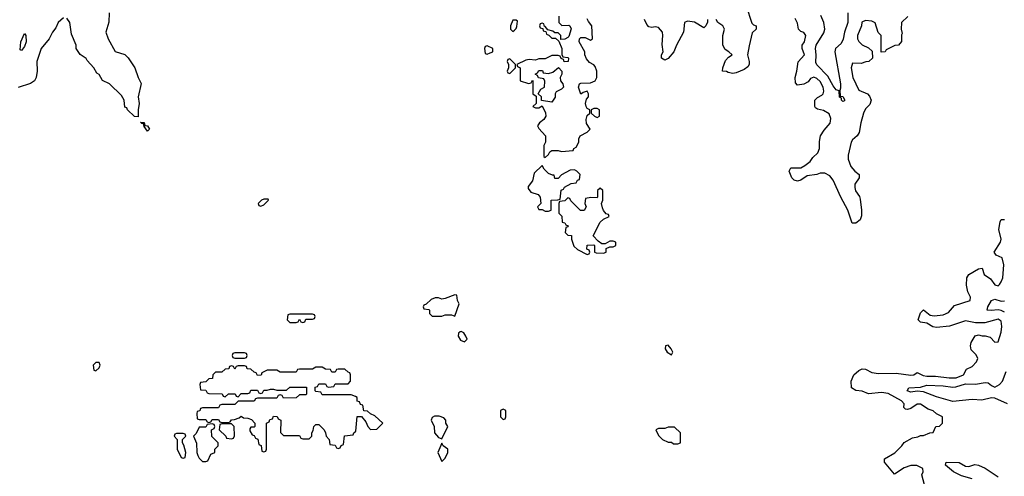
# Model space of a CAD drawing. Header units: inches. Extents: x 2601682 to 2755810, y 449311 to 584050.
# Tile 110 of 256: x 2656939 to 2663029, y 463762 to 466588. Entities that reach past the tile are written whole.
import ezdxf

# ---------------------------------------------------------------- set-up
doc = ezdxf.new("R2010")
doc.units = ezdxf.units.IN
doc.header["$MEASUREMENT"] = 0
doc.layers.add('C6456', color=7, linetype='Continuous')
doc.layers.add('C6466', color=7, linetype='Continuous')

msp = doc.modelspace()

# ---------------------------------------------------------------- linework, layer by layer
at = {"layer": 'C6456', "color": 2}
for points, elevation in [([(2657210, 466599.5), (2657178, 466570), (2657163.4, 466536.6), (2657142.8, 466510), (2657121, 466470), (2657071.3, 466410), (2657046, 466330), (2657046.8, 466270), (2657041, 466230), (2657031, 466209), (2657007.3, 466192.7), (2656930, 466169)], 10), ([(2657492, 466630), (2657491.6, 466571.6), (2657472, 466510), (2657486, 466470), (2657530, 466392), (2657590, 466372), (2657610, 466352), (2657651.3, 466290), (2657671.3, 466230), (2657690, 466194), (2657671.3, 466110), (2657678, 466070), (2657672, 466030), (2657672.7, 465987.3), (2657650, 465988), (2657606, 466030), (2657602, 466042), (2657590, 466046), (2657586, 466090), (2657570, 466118), (2657495.3, 466190), (2657452.5, 466212.5), (2657430, 466248), (2657417.2, 466257.2), (2657399, 466290), (2657356, 466336), (2657350, 466348), (2657312.7, 466372.7), (2657289, 466409), (2657288.7, 466430), (2657259.3, 466499.3), (2657249.2, 466570), (2657230, 466597)], 10), ([(2660000, 466586), (2659990, 466586), (2659974, 466550), (2659974, 466530), (2659990, 466514), (2660000, 466524)], 14), ([(2660000, 466316), (2659970, 466346), (2659958, 466342), (2659954, 466330), (2659962, 466310), (2659962, 466290), (2659954, 466270), (2659958, 466258), (2659970, 466254), (2660000, 466284)], 14)]:
    msp.add_lwpolyline(points, dxfattribs=dict(at, elevation=elevation))
for points, elevation in [([(2656950, 466398), (2656942, 466402), (2656946.6, 466450), (2656970, 466502), (2656978, 466490), (2656978.8, 466450), (2656970, 466422)], 6), ([(2659830, 466426), (2659818, 466422), (2659814, 466410), (2659818, 466378), (2659830, 466374), (2659850, 466382), (2659866, 466390), (2659866, 466410)], 14), ([(2657730, 465898), (2657710, 465926), (2657706, 465946), (2657694, 465946), (2657687.3, 465952.7), (2657710, 465952), (2657714, 465934), (2657730.9, 465930.9), (2657742, 465910)], 10), ([(2658450, 465478), (2658434, 465470), (2658414, 465450), (2658418, 465438), (2658430, 465434), (2658450, 465442), (2658478, 465470), (2658476.4, 465476.4)], 14), ([(2659630, 464886), (2659570, 464862), (2659550, 464858), (2659530, 464866), (2659510, 464866), (2659483.6, 464856.4), (2659452.7, 464827.3), (2659438, 464822), (2659434, 464810), (2659438, 464798), (2659470, 464794), (2659474, 464790), (2659474, 464770), (2659490, 464754), (2659550, 464754), (2659570, 464762), (2659610, 464762), (2659630, 464754), (2659658, 464830), (2659648, 464850), (2659642, 464882)], 14), ([(2658750, 464766), (2658610, 464766), (2658598, 464762), (2658594, 464730), (2658610, 464714), (2658650, 464714), (2658662, 464718), (2658670, 464734), (2658678, 464718), (2658690, 464714), (2658702, 464718), (2658710, 464734), (2658750, 464734), (2658762, 464738), (2658766, 464750), (2658762, 464762)], 14), ([(2659670, 464658), (2659663.6, 464656.4), (2659652.7, 464647.3), (2659652, 464630), (2659665.4, 464605.4), (2659690, 464594), (2659706, 464610), (2659698, 464630), (2659686, 464650)], 14), ([(2658330, 464526), (2658270, 464526), (2658258, 464522), (2658254, 464510), (2658258, 464498), (2658270, 464494), (2658330, 464494), (2658342, 464498), (2658346, 464510), (2658342, 464522)], 14), ([(2657430, 464466), (2657410, 464466), (2657394, 464450), (2657398, 464418), (2657410, 464414), (2657430, 464434), (2657438, 464450)], 14), ([(2658330, 464446), (2658290, 464446), (2658278, 464442), (2658270, 464426), (2658262, 464442), (2658250, 464446), (2658238, 464442), (2658232.7, 464427.3), (2658210, 464426), (2658190, 464406), (2658150, 464406), (2658134, 464390), (2658132.7, 464367.3), (2658110, 464366), (2658090, 464346), (2658058, 464342), (2658054, 464330), (2658058, 464298), (2658090, 464294), (2658098, 464278), (2658110, 464274), (2658191.6, 464271.6), (2658198, 464258), (2658210, 464254), (2658230, 464272), (2658271.6, 464271.6), (2658278, 464258), (2658290, 464254), (2658310, 464274), (2658350, 464274), (2658362, 464278), (2658370, 464294), (2658410, 464294), (2658418, 464278), (2658430, 464274), (2658442, 464278), (2658450, 464294), (2658470, 464294), (2658490, 464302), (2658510, 464302), (2658530, 464294), (2658590, 464294), (2658610, 464314), (2658712.7, 464312.7), (2658714, 464270), (2658710, 464266), (2658670, 464266), (2658650, 464248), (2658570, 464246), (2658562, 464262), (2658550, 464266), (2658538, 464262), (2658530, 464246), (2658410, 464246), (2658398, 464242), (2658390, 464226), (2658290, 464226), (2658270, 464206), (2658190, 464206), (2658178, 464202), (2658170, 464186), (2658070, 464186), (2658058, 464182), (2658052.7, 464167.3), (2658038, 464162), (2658034, 464150), (2658038, 464118), (2658050, 464114), (2658090, 464114), (2658098, 464098), (2658110, 464094), (2658122, 464098), (2658130, 464114), (2658170, 464114), (2658178, 464098), (2658190, 464094), (2658230, 464094), (2658242, 464098), (2658248.4, 464111.6), (2658267.3, 464112.7), (2658296.4, 464123.6), (2658310, 464134), (2658323.6, 464123.6), (2658350, 464122), (2658372.7, 464112.7), (2658394, 464090), (2658394, 464070), (2658390, 464066), (2658370, 464066), (2658363.6, 464056.4), (2658363.6, 464043.6), (2658378, 464018), (2658390, 464014), (2658398, 463998), (2658412.7, 463992.7), (2658418, 463958), (2658432.7, 463952.7), (2658438, 463918), (2658450, 463914), (2658462, 463918), (2658466, 463930), (2658466, 464090), (2658482, 464098), (2658487.3, 464112.7), (2658502, 464118), (2658510, 464134), (2658532.7, 464132.7), (2658538, 464118), (2658554, 464110), (2658552.7, 464032.7), (2658570, 464014), (2658670, 464014), (2658678, 463998), (2658690, 463994), (2658730, 463994), (2658746, 464010), (2658746, 464030), (2658754.6, 464045.4), (2658758, 464070), (2658770, 464082), (2658790, 464082), (2658822, 464050), (2658831.6, 464031.6), (2658834, 464010), (2658854, 463990), (2658858, 463958), (2658890, 463954), (2658898, 463938), (2658910, 463934), (2658922, 463938), (2658927.3, 463952.7), (2658942, 463958), (2658947.3, 464012.7), (2659002, 464018), (2659006, 464030), (2659018, 464042), (2659027.3, 464132.7), (2659052.7, 464132.7), (2659079.8, 464099.8), (2659092, 464070), (2659110, 464052), (2659147.3, 464052.7), (2659186, 464090), (2659136.4, 464136.4), (2659108.4, 464148.4), (2659090, 464166), (2659067.3, 464167.3), (2659062, 464202), (2659047.3, 464207.3), (2659042, 464222), (2659027.3, 464227.3), (2659026, 464250), (2659016.4, 464256.4), (2658990, 464266), (2658810, 464266), (2658802, 464282), (2658770, 464286), (2658766, 464290), (2658767.3, 464312.7), (2658782, 464318), (2658790, 464334), (2658830, 464334), (2658838, 464318), (2658850, 464314), (2658882, 464318), (2658890, 464334), (2658970, 464334), (2658986, 464350), (2658986, 464390), (2658982, 464402), (2658970, 464406), (2658950, 464426), (2658910, 464426), (2658898, 464422), (2658890, 464406), (2658870, 464406), (2658862, 464422), (2658830, 464426), (2658810, 464438), (2658770, 464438), (2658750, 464426), (2658670, 464426), (2658658, 464422), (2658650, 464406), (2658550, 464406), (2658530, 464418), (2658470, 464418), (2658438, 464402), (2658432.7, 464387.3), (2658410, 464386), (2658402, 464402), (2658390, 464406), (2658370, 464426), (2658347.3, 464427.3), (2658342, 464442)], 14), ([(2659930, 464178), (2659914, 464170), (2659914, 464130), (2659930, 464114), (2659942, 464118), (2659946, 464130), (2659946, 464170)], 14), ([(2659534.6, 464134.6), (2659505.4, 464134.6), (2659490, 464126), (2659484.7, 464110), (2659502, 464070), (2659504.7, 464030), (2659530, 464002), (2659550, 463994), (2659588, 464070), (2659575.3, 464090), (2659575.3, 464110), (2659563.1, 464123.1)], 14), ([(2657950, 464026), (2657910, 464026), (2657898, 464022), (2657894, 464010), (2657914, 463990), (2657914, 463930), (2657938, 463878), (2657950, 463874), (2657962, 463878), (2657966, 463910), (2657954.6, 463954.6), (2657946, 463970), (2657946, 463990), (2657966, 464010), (2657962, 464022)], 14), ([(2658130, 464086), (2658098, 464082), (2658090, 464066), (2658050, 464066), (2658030, 464026), (2658014, 464010), (2658032.7, 463967.3), (2658034, 463910), (2658042, 463890), (2658050, 463874), (2658070, 463854), (2658090, 463854), (2658102, 463858), (2658122, 463898), (2658146, 463910), (2658146, 463930), (2658166, 463950), (2658166, 463970), (2658128.4, 464008.4), (2658126, 464050), (2658142, 464058), (2658146, 464070), (2658142, 464082)], 14), ([(2658250, 464086), (2658190, 464086), (2658178, 464082), (2658174, 464050), (2658214, 464010), (2658218, 463998), (2658250, 463994), (2658262, 463998), (2658267.3, 464012.7), (2658266, 464070)], 14), ([(2659550, 463966), (2659524.7, 463910), (2659550, 463854), (2659570, 463874), (2659588, 463910), (2659588, 463930), (2659558, 463950)], 14)]:
    msp.add_lwpolyline(points, close=True, dxfattribs=dict(at, elevation=elevation))
at = {"layer": 'C6466', "color": 2}
for points, elevation in [([(2661433, 466673), (2661467.1, 466567.1), (2661476.9, 466556.9), (2661494, 466550), (2661494, 466530), (2661470, 466506), (2661450, 466426), (2661441, 466370), (2661452, 466330), (2661452, 466310), (2661443.6, 466296.4), (2661419.8, 466280.2), (2661370, 466259), (2661350, 466255.3), (2661321.2, 466261.2), (2661310, 466268), (2661286, 466270), (2661288, 466290), (2661304.7, 466335.3), (2661323.1, 466356.9), (2661346, 466370), (2661326, 466390), (2661303.1, 466403.1), (2661288, 466430), (2661288.7, 466490), (2661298, 466530), (2661288, 466550), (2661258, 466570), (2661246, 466590)], 10), ([(2660000, 466524), (2660010, 466534), (2660014.6, 466545.4), (2660018, 466578), (2660010, 466586), (2660000, 466586)], 14), ([(2660274, 466610), (2660274, 466570), (2660292.7, 466552.7), (2660334.8, 466554.8), (2660342, 466550), (2660351.1, 466531.1), (2660336, 466484), (2660330, 466478), (2660311.6, 466468.4), (2660286, 466466), (2660286, 466490), (2660270, 466506), (2660250, 466506), (2660236.4, 466516.4), (2660206, 466526), (2660190, 466546), (2660186, 466546), (2660182, 466562), (2660170, 466566), (2660158, 466562), (2660154, 466550), (2660158, 466538), (2660174, 466534), (2660178, 466518), (2660194, 466514), (2660198, 466498), (2660212.7, 466492.7), (2660230, 466474), (2660252.7, 466472.7), (2660274, 466454), (2660292, 466410), (2660292.7, 466372.7), (2660298, 466358), (2660330, 466354), (2660334, 466350), (2660331.6, 466328.4), (2660307.3, 466327.3), (2660302, 466342), (2660288, 466348), (2660282, 466362), (2660270, 466366), (2660230, 466366), (2660190, 466346), (2660150, 466346), (2660130, 466338), (2660090, 466342), (2660070, 466338), (2660014, 466310), (2660018, 466298), (2660034, 466290), (2660034, 466210), (2660086, 466194), (2660102, 466198), (2660110, 466214), (2660114, 466210), (2660114, 466130), (2660134, 466114), (2660134, 466070), (2660114, 466050), (2660130, 466042), (2660150, 466042), (2660170, 466054), (2660191.6, 466011.6), (2660194, 465990), (2660182, 465970), (2660154, 465950), (2660142, 465930), (2660150, 465914), (2660192, 465870), (2660191.1, 465828.9), (2660182, 465810), (2660182, 465742), (2660190, 465734), (2660210, 465754), (2660218, 465770), (2660230, 465778), (2660270, 465778.8), (2660290, 465771.3), (2660362, 465778), (2660366, 465790), (2660380.4, 465799.6), (2660398, 465830), (2660398, 465850), (2660406, 465870), (2660450, 465892), (2660468, 465910), (2660445.2, 465945.2), (2660442, 465970), (2660450, 465994), (2660466, 466010), (2660466, 466030), (2660450, 466038), (2660442, 466050), (2660439, 466070), (2660444, 466096), (2660458, 466110), (2660458, 466130), (2660450, 466146), (2660423.6, 466136.4), (2660410, 466126), (2660395.3, 466170), (2660402, 466190), (2660410, 466196), (2660470, 466198), (2660498, 466210), (2660509, 466231), (2660509.1, 466269.1), (2660498.6, 466298.6), (2660490, 466308.7), (2660463.1, 466323.1), (2660444.7, 466344.7), (2660435.3, 466370), (2660435.3, 466390), (2660399, 466450), (2660402, 466470), (2660410, 466478), (2660436.9, 466476.9), (2660470, 466461), (2660482, 466470), (2660477.2, 466550), (2660456.6, 466576.6), (2660450, 466594)], 14), ([(2661194, 466590), (2661192.7, 466572.7), (2661182, 466550), (2661170, 466538), (2661113.2, 466573.2), (2661070, 466579), (2661052, 466570), (2661044, 466510), (2661001, 466430), (2660986, 466390), (2660950, 466348), (2660930, 466338), (2660908.7, 466350), (2660909, 466370), (2660919, 466390), (2660913.6, 466433.6), (2660918, 466490), (2660915.1, 466510), (2660890, 466539), (2660870, 466544), (2660850, 466539), (2660830, 466544), (2660818, 466558), (2660804, 466590)], 10), ([(2662431.6, 466608.4), (2662394, 466570), (2662392, 466530), (2662398, 466502), (2662394, 466494), (2662392.7, 466452.7), (2662374, 466430), (2662352.7, 466427.3), (2662298, 466402), (2662291.6, 466388.4), (2662267.3, 466387.3), (2662268, 466490), (2662249.2, 466509.2), (2662230, 466568), (2662210, 466579), (2662170, 466582), (2662147.3, 466572.7), (2662146, 466550), (2662121, 466490), (2662121, 466470), (2662130, 466452), (2662150, 466432), (2662190, 466414), (2662212.7, 466392.7), (2662214, 466350), (2662191.6, 466328.4), (2662172.7, 466327.3), (2662143.6, 466316.4), (2662090, 466318), (2662081, 466290), (2662091.3, 466230), (2662130, 466152), (2662182, 466130), (2662195.3, 466115.3), (2662204.7, 466090), (2662197.3, 466062.7), (2662170, 466035.3), (2662158.8, 466010), (2662140.7, 465950), (2662130.5, 465889.5), (2662118.8, 465870), (2662090, 465844), (2662082, 465830), (2662063.8, 465750), (2662064.1, 465724.1), (2662079.8, 465679.8), (2662104.7, 465650), (2662131.3, 465630), (2662131, 465610), (2662104, 465570), (2662104, 465550), (2662108.1, 465528.1), (2662132.7, 465492.7), (2662137.5, 465477.5), (2662146.8, 465410), (2662146.4, 465373.6), (2662138, 465350), (2662110, 465328.7), (2662089, 465329), (2662061.2, 465410), (2662017.2, 465490), (2661970, 465595.3), (2661950, 465621.2), (2661918, 465638), (2661890, 465637.2), (2661870, 465629.3), (2661810, 465621.2), (2661770, 465594), (2661750, 465588.7), (2661730, 465595.3), (2661715.3, 465610), (2661698, 465650), (2661708.4, 465671.6), (2661770, 465670.8), (2661795.5, 465684.5), (2661828.7, 465710), (2661845.6, 465734.4), (2661875.5, 465764.5), (2661885.2, 465790), (2661886.3, 465833.7), (2661893.2, 465870), (2661914.8, 465905.2), (2661951.7, 465948.3), (2661955.5, 465975.5), (2661945.2, 466005.2), (2661910, 466025.2), (2661874.6, 466034.6), (2661862, 466042), (2661858, 466050), (2661858, 466090), (2661874.6, 466105.4), (2661900.2, 466119.8), (2661909, 466130), (2661913.8, 466146.2), (2661909.4, 466170), (2661890, 466206), (2661870, 466223.7), (2661850, 466232.3), (2661830, 466224), (2661816.1, 466203.9), (2661790, 466189.3), (2661750, 466182), (2661738, 466198), (2661734.5, 466230), (2661746, 466270), (2661753.2, 466326.8), (2661794, 466370), (2661778, 466410), (2661778, 466430), (2661794, 466450), (2661802, 466490), (2661790, 466508), (2661770, 466515.3), (2661755.3, 466530), (2661750, 466566), (2661734.6, 466594.6)], 10), ([(2662061.3, 466630), (2662061.5, 466570), (2662040.3, 466510), (2662033.1, 466466.9), (2662019.3, 466440.7), (2661986, 466410), (2661981.3, 466390), (2662016.3, 466190), (2662016.8, 466163.2), (2662011.3, 466150), (2662014, 466114), (2662030, 466112), (2662042, 466090), (2662036.9, 466083.1), (2662030, 466082), (2662022, 466090), (2662022, 466102), (2662010, 466108), (2662008.4, 466148.4), (2661990, 466154), (2661970, 466179.3), (2661937.8, 466237.8), (2661868.5, 466308.5), (2661863.1, 466323.1), (2661865.1, 466370), (2661861, 466410), (2661865.7, 466430), (2661913.8, 466506.2), (2661918.9, 466530), (2661913, 466570), (2661894.2, 466614.2)], 6), ([(2660000, 466284), (2660006, 466290), (2660006, 466310), (2660000, 466316)], 14), ([(2662535.3, 463710), (2662518, 463770), (2662528, 463790), (2662526, 463810), (2662488.4, 463828.4), (2662450, 463828.7), (2662410, 463815.3), (2662350, 463775.3), (2662288, 463850), (2662288, 463870), (2662352.5, 463907.5), (2662395.3, 463950), (2662410, 463972), (2662460.4, 463999.6), (2662494.6, 464005.4), (2662510, 464014), (2662530, 464014), (2662568.4, 464031.6), (2662590, 464034), (2662606, 464070), (2662627.3, 464072.7), (2662646, 464090), (2662646, 464130), (2662610, 464148), (2662590, 464168), (2662558, 464178), (2662510, 464208), (2662490, 464208), (2662450, 464182), (2662430, 464175.3), (2662418, 464178), (2662408, 464188), (2662408.7, 464210), (2662392.7, 464230), (2662310, 464275.1), (2662270, 464280.7), (2662190, 464272.7), (2662150, 464289.3), (2662110, 464293.2), (2662084, 464310), (2662082.7, 464350), (2662099.3, 464390), (2662130, 464416), (2662150, 464426.8), (2662170, 464424), (2662210, 464404.9), (2662250, 464399.1), (2662359.9, 464399.9), (2662450, 464388.2), (2662469.1, 464390.9), (2662490, 464404.7), (2662526.6, 464386.6), (2662550, 464381.6), (2662602.5, 464382.5), (2662689, 464371), (2662731.6, 464371.6), (2662777.2, 464390), (2662795.3, 464424.7), (2662830, 464442), (2662858, 464470), (2662866, 464490), (2662854.6, 464514.6), (2662824.7, 464544.7), (2662819, 464570), (2662824, 464590), (2662848.9, 464631.1), (2662870, 464638), (2662891.1, 464631.1), (2662911, 464631), (2662942, 464622), (2662970, 464592), (2662990, 464594), (2663010, 464654), (2663013.6, 464690), (2663010, 464722), (2662990, 464734.5), (2662908.3, 464711.7), (2662850, 464711.6), (2662790, 464723.6), (2662690, 464691.8), (2662610, 464682), (2662587.2, 464687.2), (2662550, 464709.2), (2662510, 464715.3), (2662495.3, 464730), (2662510, 464774), (2662530, 464792), (2662570, 464758.8), (2662594.8, 464754.8), (2662650, 464761.6), (2662684.1, 464775.9), (2662720.2, 464819.8), (2662818, 464850), (2662819, 464870), (2662803.2, 464903.2), (2662794.6, 464945.4), (2662797.2, 464990), (2662810, 465010.8), (2662870, 465046), (2662892, 465050), (2662904.7, 465010), (2662944, 464984), (2662970, 464946.8), (2662990, 464941), (2662999, 464950), (2663010, 464964.7), (2663019.5, 464990), (2663026.6, 465070), (2663014.8, 465114.8), (2662978, 465130), (2662966, 465150), (2663005.2, 465210), (2663009.2, 465230), (2662995.3, 465290), (2663003.1, 465336.9), (2663010, 465352), (2663030.9, 465350.9)], 10), ([(2663030, 464777.7), (2663010, 464788.7), (2662990, 464793), (2662947.7, 464787.7), (2662922, 464790), (2662926.6, 464810), (2662950, 464850.7), (2662970, 464858.4), (2663010, 464846.7), (2663030, 464848.7)], 6), ([(2663049.6, 464210), (2662970, 464246.4), (2662950, 464247.7), (2662890, 464233), (2662830, 464236.5), (2662710, 464224.6), (2662610, 464254), (2662530, 464285.1), (2662490.4, 464289.6), (2662450, 464282.7), (2662429.2, 464290), (2662438, 464310), (2662510, 464313.4), (2662550, 464326.7), (2662650, 464322.8), (2662710, 464313.2), (2662730, 464315.2), (2662790, 464335), (2662850, 464333), (2662910, 464342.6), (2662930, 464339.6), (2662950, 464323.1), (2662970, 464314.4), (2662999.5, 464330), (2663018, 464350), (2663039.8, 464410)], 6), ([(2662830, 463745.4), (2662764.7, 463764.7), (2662714, 463790), (2662665.2, 463830), (2662668.7, 463850), (2662750, 463847.3), (2662790, 463824), (2662810, 463823), (2662846, 463834), (2662870, 463830.6), (2662910, 463812.7), (2662990, 463757.6)], 6)]:
    msp.add_lwpolyline(points, dxfattribs=dict(at, elevation=elevation))
at = {"layer": 'C6466', "color": 2, "elevation": 14}
for points in [[(2660230, 466078), (2660167.3, 466087.3), (2660166, 466110), (2660146, 466130), (2660163.1, 466156.9), (2660186, 466170), (2660187.3, 466207.3), (2660182, 466222), (2660148, 466228), (2660142, 466242), (2660128, 466250), (2660142, 466258), (2660150, 466274), (2660172.7, 466272.7), (2660178, 466258), (2660210, 466254), (2660236.4, 466263.6), (2660272, 466292), (2660292, 466270), (2660292, 466250), (2660282, 466230), (2660284.7, 466210), (2660298, 466190), (2660302, 466170), (2660290, 466158), (2660258, 466142), (2660251.3, 466130), (2660251.3, 466108.7)], [(2660510, 466038), (2660490, 466038), (2660474, 466030), (2660474, 466010), (2660494, 465990), (2660510, 465982), (2660526, 465990), (2660526, 466030)], [(2660170, 465686), (2660121, 465639), (2660111.3, 465590), (2660083.6, 465556.4), (2660083.6, 465543.6), (2660101, 465521), (2660145.4, 465505.4), (2660158, 465490), (2660162, 465450), (2660142, 465430), (2660150, 465414), (2660170, 465414), (2660190, 465402), (2660210, 465402), (2660226, 465410), (2660226, 465470), (2660267.3, 465472.7), (2660282, 465478), (2660287.3, 465532.7), (2660302, 465538), (2660308.4, 465551.6), (2660350, 465574), (2660382, 465578), (2660390, 465594), (2660402, 465598), (2660406, 465630), (2660386, 465650), (2660370, 465658), (2660343.6, 465656.4), (2660290, 465628), (2660270, 465606), (2660250, 465606), (2660246, 465626), (2660234, 465626), (2660210, 465635.3), (2660183.1, 465663.1)], [(2660530, 465546), (2660514, 465530), (2660514, 465490), (2660510, 465486), (2660472.7, 465487.3), (2660438, 465482), (2660434, 465450), (2660442, 465430), (2660430, 465406), (2660407.3, 465407.3), (2660347.3, 465467.3), (2660342, 465482), (2660330, 465486), (2660310, 465466), (2660278, 465462), (2660274, 465450), (2660274, 465390), (2660291.6, 465371.6), (2660294, 465334), (2660311.6, 465331.6), (2660318, 465318), (2660331.6, 465311.6), (2660330, 465306), (2660318, 465302), (2660314, 465270), (2660330, 465254), (2660351.6, 465251.6), (2660351.3, 465230), (2660366.8, 465186.8), (2660390, 465164.7), (2660450, 465134), (2660462, 465138), (2660466, 465150), (2660462, 465162), (2660448, 465168), (2660448.4, 465191.6), (2660490, 465194), (2660494, 465190), (2660494, 465150), (2660504.7, 465144.7), (2660550, 465142), (2660566, 465150), (2660567.3, 465172.7), (2660590, 465182), (2660610, 465182), (2660626, 465190), (2660626, 465210), (2660610, 465218), (2660590, 465218), (2660559.6, 465200.4), (2660540.4, 465200.4), (2660516.4, 465216.4), (2660486, 465250), (2660530, 465334), (2660550, 465354), (2660586, 465370), (2660582, 465382), (2660567.3, 465387.3), (2660550, 465406), (2660543.1, 465423.1), (2660538, 465450), (2660546, 465470), (2660546, 465530)], [(2660950, 464574), (2660934, 464570), (2660932, 464550), (2660944.7, 464530), (2660970, 464514), (2660978, 464530), (2660968, 464550)], [(2660990, 464066), (2660950, 464066), (2660930, 464058), (2660890, 464058), (2660874, 464050), (2660890, 464014), (2660914, 463990), (2660950, 463974), (2660970, 463974), (2660983.6, 463963.6), (2661010, 463962), (2661026, 463970), (2661026, 464030)]]:
    msp.add_lwpolyline(points, close=True, dxfattribs=at)

doc.saveas('drawing.dxf')
